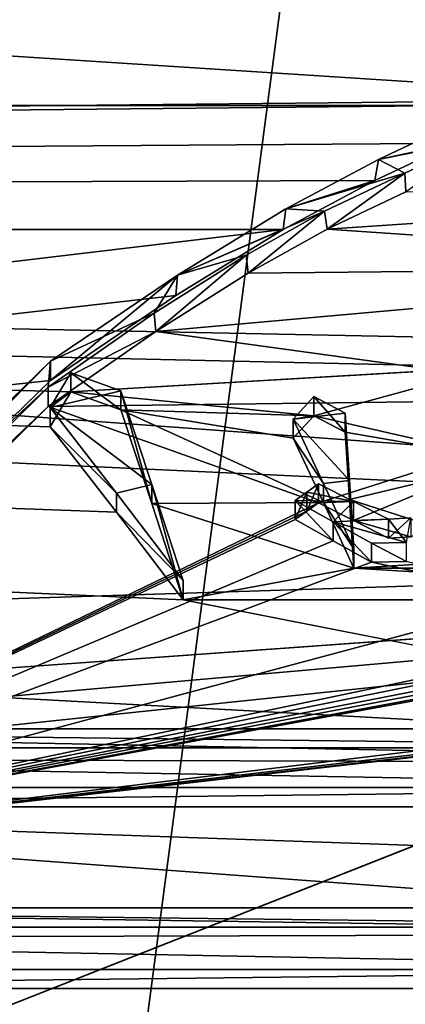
# Model space of a CAD drawing. Header units: millimetres. Extents: x -145 to 248, y -150 to 247.
# Tile 35 of 174: x -99.94 to -98.51, y 13.26 to 16.9. Entities that reach past the tile are written whole.
import ezdxf

# ---------------------------------------------------------------- set-up
doc = ezdxf.new("R2010")
doc.units = ezdxf.units.MM
doc.header["$LTSCALE"] = 65.185185
for name, color, linetype in [('471', 7, 'CONTINUOUS'), ('475', 7, 'CONTINUOUS'), ('476', 7, 'CONTINUOUS'), ('482', 7, 'CONTINUOUS'), ('582', 7, 'CONTINUOUS'), ('588', 7, 'CONTINUOUS'), ('590', 7, 'CONTINUOUS'), ('592', 7, 'CONTINUOUS'), ('707', 7, 'CONTINUOUS'), ('708', 7, 'CONTINUOUS'), ('711', 7, 'CONTINUOUS'), ('712', 7, 'CONTINUOUS'), ('714', 7, 'CONTINUOUS'), ('715', 7, 'CONTINUOUS'), ('717', 7, 'CONTINUOUS'), ('718', 7, 'CONTINUOUS'), ('719', 7, 'CONTINUOUS'), ('722', 7, 'CONTINUOUS'), ('724', 7, 'CONTINUOUS'), ('726', 7, 'CONTINUOUS'), ('728', 7, 'CONTINUOUS'), ('733', 7, 'CONTINUOUS'), ('734', 7, 'CONTINUOUS'), ('735', 7, 'CONTINUOUS'), ('742', 7, 'CONTINUOUS'), ('743', 7, 'CONTINUOUS'), ('744', 7, 'CONTINUOUS'), ('852', 7, 'CONTINUOUS'), ('925', 7, 'CONTINUOUS'), ('927', 7, 'CONTINUOUS'), ('928', 7, 'CONTINUOUS')]:
    doc.layers.add(name, color=color, linetype=linetype)

msp = doc.modelspace()

# ---------------------------------------------------------------- linework, layer by layer
at = {"layer": '471', "linetype": 'CONTINUOUS'}
msp.add_3dface([(-103.3612, 16.3769, -56.5), (-98.1554, 23.1601, -56.5), (-101.7107, 21.301, -57.0858), (-103.3612, 16.3769, -56.5)], dxfattribs=at)
at = {"layer": '475', "linetype": 'CONTINUOUS'}
msp.add_3dface([(-103.3612, 16.3769, -57), (-101.4342, 21.0806, -57.4393), (-98.1554, 23.1601, -57), (-103.3612, 16.3769, -57)], dxfattribs=at)
at = {"layer": '476', "linetype": 'CONTINUOUS'}
for points in [[(-98.1554, -23.1601, -57), (-103.3612, -16.3769, -57), (-98.1554, 23.1601, -57), (-98.1554, -23.1601, -57)], [(-103.3612, -16.3769, -57), (-103.3612, 16.3769, -57), (-98.1554, 23.1601, -57), (-103.3612, -16.3769, -57)]]:
    msp.add_3dface(points, dxfattribs=at)
at = {"layer": '482', "linetype": 'CONTINUOUS'}
for points in [[(-98.1554, 23.1601, -56.5), (-103.3612, 16.3769, -56.5), (-98.1554, -23.1601, -56.5), (-98.1554, 23.1601, -56.5)], [(-103.3612, 16.3769, -56.5), (-103.3612, -16.3769, -56.5), (-98.1554, -23.1601, -56.5), (-103.3612, 16.3769, -56.5)]]:
    msp.add_3dface(points, dxfattribs=at)
at = {"layer": '582', "color": 7, "linetype": 'CONTINUOUS', "true_color": 0xe0e8ed}
for points in [[(-93.55, 18.5), (-141.55, 17.1859, -6.848), (-93.55, 14.9668, -10.874), (-93.55, 18.5)], [(-141.55, 17.1859, -6.848), (-141.55, 13.4303, -12.7231), (-93.55, 14.9668, -10.874), (-141.55, 17.1859, -6.848)], [(-141.55, 13.4303, -12.7231), (-114.95, 13.4303, -12.7231), (-93.55, 14.9668, -10.874), (-141.55, 13.4303, -12.7231)], [(-114.95, 13.0815, -13.0815), (-114.95, 12.7231, -13.4303), (-93.55, 14.9668, -10.874), (-114.95, 13.0815, -13.0815)], [(-93.55, 14.9668, -10.874), (-114.95, 12.7231, -13.4303), (-93.55, 5.7167, -17.5946), (-93.55, 14.9668, -10.874)], [(-114.95, 13.4303, -12.7231), (-114.95, 13.0815, -13.0815), (-93.55, 14.9668, -10.874), (-114.95, 13.4303, -12.7231)]]:
    msp.add_3dface(points, dxfattribs=at)
at = {"layer": '588', "color": 7, "linetype": 'CONTINUOUS', "true_color": 0xe0e8ed}
for points in [[(-140.55, 20.5), (-99.2997, 20.4588, -1.2992), (-93.75, 16.5848, -12.0496), (-140.55, 20.5)], [(-140.55, 16.5849, -12.0496), (-140.55, 20.5), (-93.75, 16.5848, -12.0496), (-140.55, 16.5849, -12.0496)], [(-99.2997, 20.4588, -1.2992), (-97.8003, 20.4588, -1.2992), (-93.75, 16.5848, -12.0496), (-99.2997, 20.4588, -1.2992)], [(-140.55, 6.3349, -19.4967), (-140.55, 16.5849, -12.0496), (-93.75, 6.3348, -19.4967), (-140.55, 6.3349, -19.4967)], [(-93.75, 6.3348, -19.4967), (-140.55, 16.5849, -12.0496), (-102.55, 13.3201, -15.5828), (-93.75, 6.3348, -19.4967)], [(-140.55, 16.5849, -12.0496), (-93.75, 16.5848, -12.0496), (-98.05, 15.7202, -13.1577), (-140.55, 16.5849, -12.0496)], [(-102.55, 14.2101, -14.7758), (-140.55, 16.5849, -12.0496), (-96.55, 14.2101, -14.7758), (-102.55, 14.2101, -14.7758)], [(-96.55, 14.2101, -14.7758), (-140.55, 16.5849, -12.0496), (-99.3326, 14.7576, -14.2289), (-96.55, 14.2101, -14.7758)], [(-98.1887, 15.6178, -13.2791), (-140.55, 16.5849, -12.0496), (-98.05, 15.7202, -13.1577), (-98.1887, 15.6178, -13.2791)], [(-140.55, 16.5849, -12.0496), (-98.1887, 15.6178, -13.2791), (-99.747, 15.5258, -13.3865), (-140.55, 16.5849, -12.0496)], [(-99.8233, 15.3967, -13.5348), (-140.55, 16.5849, -12.0496), (-99.747, 15.5258, -13.3865), (-99.8233, 15.3967, -13.5348)], [(-140.55, 16.5849, -12.0496), (-99.8233, 15.3967, -13.5348), (-99.5781, 15.0812, -13.8855), (-140.55, 16.5849, -12.0496)], [(-99.3326, 14.7576, -14.2289), (-140.55, 16.5849, -12.0496), (-99.5781, 15.0812, -13.8855), (-99.3326, 14.7576, -14.2289)], [(-99.747, 15.5258, -13.3865), (-98.1887, 15.6178, -13.2791), (-98.8485, 15.4376, -13.4881), (-99.747, 15.5258, -13.3865)], [(-98.1887, 15.6178, -13.2791), (-98.1194, 15.2708, -13.6767), (-98.8485, 15.4376, -13.4881), (-98.1887, 15.6178, -13.2791)], [(-99.5626, 15.4594, -13.4632), (-99.747, 15.5258, -13.3865), (-98.8485, 15.4376, -13.4881), (-99.5626, 15.4594, -13.4632)], [(-99.4477, 15.1134, -13.8505), (-99.5626, 15.4594, -13.4632), (-98.8131, 15.1167, -13.8468), (-99.4477, 15.1134, -13.8505)], [(-98.9249, 15.3543, -13.5829), (-99.5626, 15.4594, -13.4632), (-98.8485, 15.4376, -13.4881), (-98.9249, 15.3543, -13.5829)], [(-99.5626, 15.4594, -13.4632), (-98.9249, 15.3543, -13.5829), (-98.8131, 15.1167, -13.8468), (-99.5626, 15.4594, -13.4632)], [(-98.8485, 15.4376, -13.4881), (-98.1194, 15.2708, -13.6767), (-98.7336, 15.3767, -13.5576), (-98.8485, 15.4376, -13.4881)], [(-98.7336, 15.3767, -13.5576), (-98.1194, 15.2708, -13.6767), (-98.7174, 15.1281, -13.8344), (-98.7336, 15.3767, -13.5576)], [(-98.1194, 15.2708, -13.6767), (-98.05, 14.9137, -14.0652), (-98.7174, 15.1281, -13.8344), (-98.1194, 15.2708, -13.6767)], [(-98.7012, 14.8746, -14.1066), (-99.4477, 15.1134, -13.8505), (-98.8131, 15.1167, -13.8468), (-98.7012, 14.8746, -14.1066)], [(-99.3326, 14.7576, -14.2289), (-99.4477, 15.1134, -13.8505), (-98.7012, 14.8746, -14.1066), (-99.3326, 14.7576, -14.2289)], [(-98.7174, 15.1281, -13.8344), (-98.05, 14.9137, -14.0652), (-98.7012, 14.8746, -14.1066), (-98.7174, 15.1281, -13.8344)], [(-98.05, 14.9137, -14.0652), (-97.3988, 14.8746, -14.1066), (-98.7012, 14.8746, -14.1066), (-98.05, 14.9137, -14.0652)], [(-96.7674, 14.7576, -14.2289), (-99.3326, 14.7576, -14.2289), (-98.7012, 14.8746, -14.1066), (-96.7674, 14.7576, -14.2289)], [(-97.3988, 14.8746, -14.1066), (-96.7674, 14.7576, -14.2289), (-98.7012, 14.8746, -14.1066), (-97.3988, 14.8746, -14.1066)], [(-96.55, 14.2101, -14.7758), (-99.3326, 14.7576, -14.2289), (-96.7674, 14.7576, -14.2289), (-96.55, 14.2101, -14.7758)], [(-96.25, 13.7713, -15.1856), (-96.55, 13.5473, -15.3858), (-102.55, 13.9923, -14.9822), (-96.25, 13.7713, -15.1856)], [(-102.55, 13.9923, -14.9822), (-96.55, 13.5473, -15.3858), (-102.55, 13.5473, -15.3858), (-102.55, 13.9923, -14.9822)], [(-96.55, 13.9923, -14.9822), (-96.25, 13.7713, -15.1856), (-102.55, 13.9923, -14.9822), (-96.55, 13.9923, -14.9822)], [(-96.55, 13.3201, -15.5828), (-93.75, 6.3348, -19.4967), (-102.55, 13.3201, -15.5828), (-96.55, 13.3201, -15.5828)]]:
    msp.add_3dface(points, dxfattribs=at)
at = {"layer": '590', "color": 7, "linetype": 'CONTINUOUS', "true_color": 0xe0e8ed}
for points in [[(-141.55, 18.5), (-93.55, 18.5), (-93.55, 14.9668, 10.874), (-141.55, 18.5)], [(-141.55, 18.5), (-93.55, 14.9668, 10.874), (-141.55, 17.1859, 6.848), (-141.55, 18.5)], [(-141.55, 17.1859, 6.848), (-93.55, 14.9668, 10.874), (-114.95, 13.4303, 12.7231), (-141.55, 17.1859, 6.848)], [(-93.55, 14.9668, 10.874), (-93.55, 5.7167, 17.5946), (-114.95, 13.4303, 12.7231), (-93.55, 14.9668, 10.874)], [(-114.95, 13.4303, 12.7231), (-93.55, 5.7167, 17.5946), (-114.95, 13.0815, 13.0815), (-114.95, 13.4303, 12.7231)]]:
    msp.add_3dface(points, dxfattribs=at)
at = {"layer": '592', "color": 7, "linetype": 'CONTINUOUS', "true_color": 0xe0e8ed}
for points in [[(-97.8003, 20.4588, 1.2992), (-140.55, 19.3865, 6.6642), (-97.4917, 16.6077, 12.0181), (-97.8003, 20.4588, 1.2992)], [(-140.55, 19.3865, 6.6642), (-140.55, 16.1671, 12.6046), (-97.4917, 16.6077, 12.0181), (-140.55, 19.3865, 6.6642)], [(-97.4917, 16.6077, 12.0181), (-140.55, 16.1671, 12.6046), (-97.8673, 16.5883, 12.0449), (-97.4917, 16.6077, 12.0181)], [(-97.8673, 16.5883, 12.0449), (-140.55, 16.1671, 12.6046), (-98.3345, 16.4442, 12.2409), (-97.8673, 16.5883, 12.0449)], [(-98.3345, 16.4442, 12.2409), (-140.55, 16.1671, 12.6046), (-98.624, 16.3067, 12.4234), (-98.3345, 16.4442, 12.2409)], [(-98.624, 16.3067, 12.4234), (-140.55, 16.1671, 12.6046), (-98.963, 16.1257, 12.6574), (-98.624, 16.3067, 12.4234)], [(-98.5091, 16.265, 12.478), (-98.7992, 16.1272, 12.6556), (-96.8461, 16.258, 12.487), (-98.5091, 16.265, 12.478)], [(-96.8461, 16.258, 12.487), (-98.7992, 16.1272, 12.6556), (-96.754, 15.9876, 12.8315), (-96.8461, 16.258, 12.487)], [(-140.55, 16.1671, 12.6046), (-140.55, 11.1914, 17.1756), (-98.963, 16.1257, 12.6574), (-140.55, 16.1671, 12.6046)], [(-98.963, 16.1257, 12.6574), (-140.55, 11.1914, 17.1756), (-99.3597, 15.8824, 12.9615), (-98.963, 16.1257, 12.6574)], [(-98.7992, 16.1272, 12.6556), (-99.0913, 15.965, 12.8596), (-96.754, 15.9876, 12.8315), (-98.7992, 16.1272, 12.6556)], [(-99.0913, 15.965, 12.8596), (-99.4335, 15.7488, 13.1234), (-96.754, 15.9876, 12.8315), (-99.0913, 15.965, 12.8596)], [(-96.754, 15.9876, 12.8315), (-99.4335, 15.7488, 13.1234), (-97.6201, 15.4999, 13.4165), (-96.754, 15.9876, 12.8315)], [(-99.3597, 15.8824, 12.9615), (-140.55, 11.1914, 17.1756), (-99.8227, 15.568, 13.3375), (-99.3597, 15.8824, 12.9615)], [(-99.4335, 15.7488, 13.1234), (-99.8311, 15.4722, 13.4485), (-97.6201, 15.4999, 13.4165), (-99.4335, 15.7488, 13.1234)], [(-99.8227, 15.568, 13.3375), (-140.55, 11.1914, 17.1756), (-101.5279, 13.9079, 15.0605), (-99.8227, 15.568, 13.3375)], [(-99.8311, 15.4722, 13.4485), (-101.4874, 13.8314, 15.1309), (-98.8316, 15.1157, 13.8479), (-99.8311, 15.4722, 13.4485)], [(-97.6201, 15.4999, 13.4165), (-99.8311, 15.4722, 13.4485), (-98.8316, 15.1157, 13.8479), (-97.6201, 15.4999, 13.4165)], [(-98.7022, 15.0504, 13.9189), (-97.6201, 15.4999, 13.4165), (-98.8316, 15.1157, 13.8479), (-98.7022, 15.0504, 13.9189)], [(-98.4901, 14.99, 13.984), (-97.6201, 15.4999, 13.4165), (-98.7022, 15.0504, 13.9189), (-98.4901, 14.99, 13.984)], [(-98.8316, 15.1157, 13.8479), (-101.4874, 13.8314, 15.1309), (-98.8749, 15.0848, 13.8816), (-98.8316, 15.1157, 13.8479)], [(-98.8749, 15.0848, 13.8816), (-101.4874, 13.8314, 15.1309), (-98.9183, 15.0538, 13.9152), (-98.8749, 15.0848, 13.8816)], [(-98.9183, 15.0538, 13.9152), (-101.4874, 13.8314, 15.1309), (-98.7772, 14.9751, 13.9999), (-98.9183, 15.0538, 13.9152)], [(-98.5729, 14.9846, 13.9897), (-98.4901, 14.99, 13.984), (-98.7022, 15.0504, 13.9189), (-98.5729, 14.9846, 13.9897)], [(-101.4874, 13.8314, 15.1309), (-98.6361, 14.8959, 14.0841), (-98.7772, 14.9751, 13.9999), (-101.4874, 13.8314, 15.1309)], [(-98.0046, 14.7647, 14.2216), (-98.6361, 14.8959, 14.0841), (-101.4874, 13.8314, 15.1309), (-98.0046, 14.7647, 14.2216)], [(-98.6361, 14.8959, 14.0841), (-98.0046, 14.7647, 14.2216), (-98.5068, 14.8989, 14.0809), (-98.6361, 14.8959, 14.0841)], [(-97.9857, 14.5646, 14.4264), (-98.0046, 14.7647, 14.2216), (-101.4874, 13.8314, 15.1309), (-97.9857, 14.5646, 14.4264)], [(-97.9779, 14.5415, 14.4497), (-97.9857, 14.5646, 14.4264), (-101.4874, 13.8314, 15.1309), (-97.9779, 14.5415, 14.4497)], [(-97.97, 14.5184, 14.4729), (-97.9779, 14.5415, 14.4497), (-101.4874, 13.8314, 15.1309), (-97.97, 14.5184, 14.4729)], [(-97.9516, 14.5042, 14.4872), (-97.97, 14.5184, 14.4729), (-101.4874, 13.8314, 15.1309), (-97.9516, 14.5042, 14.4872)], [(-97.9182, 14.4939, 14.4975), (-97.9516, 14.5042, 14.4872), (-101.4874, 13.8314, 15.1309), (-97.9182, 14.4939, 14.4975)], [(-97.8831, 14.493, 14.4984), (-97.9182, 14.4939, 14.4975), (-101.4874, 13.8314, 15.1309), (-97.8831, 14.493, 14.4984)], [(-97.4057, 14.3289, 14.6606), (-97.8831, 14.493, 14.4984), (-101.4874, 13.8314, 15.1309), (-97.4057, 14.3289, 14.6606)], [(-93.75, 6.3348, 19.4967), (-97.2744, 14.3221, 14.6672), (-103.1317, 12.0129, 16.6115), (-93.75, 6.3348, 19.4967)], [(-97.2744, 14.3221, 14.6672), (-97.3126, 14.3092, 14.6798), (-103.1317, 12.0129, 16.6115), (-97.2744, 14.3221, 14.6672)], [(-103.1317, 12.0129, 16.6115), (-97.3126, 14.3092, 14.6798), (-101.4874, 13.8314, 15.1309), (-103.1317, 12.0129, 16.6115)], [(-97.3828, 14.3141, 14.675), (-97.4057, 14.3289, 14.6606), (-101.4874, 13.8314, 15.1309), (-97.3828, 14.3141, 14.675)], [(-97.3515, 14.3069, 14.682), (-97.3828, 14.3141, 14.675), (-101.4874, 13.8314, 15.1309), (-97.3515, 14.3069, 14.682)], [(-97.3126, 14.3092, 14.6798), (-97.3515, 14.3069, 14.682), (-101.4874, 13.8314, 15.1309), (-97.3126, 14.3092, 14.6798)]]:
    msp.add_3dface(points, dxfattribs=at)
at = {"layer": '707', "color": 7, "linetype": 'CONTINUOUS', "true_color": 0xe0e8ed}
for points in [[(-98.9183, 15.0538, 13.9152), (-98.7772, 14.9751, 13.9999), (-98.9183, 15.1246, 13.986), (-98.9183, 15.0538, 13.9152)], [(-98.9183, 15.1246, 13.986), (-98.7772, 14.9751, 13.9999), (-98.7772, 15.0458, 14.0706), (-98.9183, 15.1246, 13.986)], [(-98.7772, 14.9751, 13.9999), (-98.6361, 14.8959, 14.0841), (-98.7772, 15.0458, 14.0706), (-98.7772, 14.9751, 13.9999)], [(-98.7772, 15.0458, 14.0706), (-98.6361, 14.8959, 14.0841), (-98.6361, 14.9667, 14.1548), (-98.7772, 15.0458, 14.0706)]]:
    msp.add_3dface(points, dxfattribs=at)
at = {"layer": '708', "color": 7, "linetype": 'CONTINUOUS', "true_color": 0xe0e8ed}
for points in [[(-98.6361, 14.9667, 14.1548), (-98.5068, 14.8989, 14.0809), (-98.5068, 14.9696, 14.1517), (-98.6361, 14.9667, 14.1548)], [(-98.6361, 14.8959, 14.0841), (-98.5068, 14.8989, 14.0809), (-98.6361, 14.9667, 14.1548), (-98.6361, 14.8959, 14.0841)]]:
    msp.add_3dface(points, dxfattribs=at)
at = {"layer": '711', "color": 7, "linetype": 'CONTINUOUS', "true_color": 0xe0e8ed}
for points in [[(-98.3174, 16.5229, 12.3026), (-98.3345, 16.4442, 12.2409), (-98.6101, 16.3852, 12.4855), (-98.3174, 16.5229, 12.3026)], [(-98.3345, 16.4442, 12.2409), (-98.624, 16.3067, 12.4234), (-98.6101, 16.3852, 12.4855), (-98.3345, 16.4442, 12.2409)], [(-98.6101, 16.3852, 12.4855), (-98.624, 16.3067, 12.4234), (-98.9523, 16.203, 12.721), (-98.6101, 16.3852, 12.4855)], [(-98.624, 16.3067, 12.4234), (-98.963, 16.1257, 12.6574), (-98.9523, 16.203, 12.721), (-98.624, 16.3067, 12.4234)], [(-98.9523, 16.203, 12.721), (-98.963, 16.1257, 12.6574), (-99.3536, 15.9574, 13.0277), (-98.9523, 16.203, 12.721)], [(-98.963, 16.1257, 12.6574), (-99.3597, 15.8824, 12.9615), (-99.3536, 15.9574, 13.0277), (-98.963, 16.1257, 12.6574)], [(-99.3597, 15.8824, 12.9615), (-99.8227, 15.568, 13.3375), (-99.3536, 15.9574, 13.0277), (-99.3597, 15.8824, 12.9615)], [(-99.3536, 15.9574, 13.0277), (-99.8227, 15.568, 13.3375), (-99.8227, 15.6389, 13.4084), (-99.3536, 15.9574, 13.0277)]]:
    msp.add_3dface(points, dxfattribs=at)
at = {"layer": '712', "color": 7, "linetype": 'CONTINUOUS', "true_color": 0xe0e8ed}
for points in [[(-99.8227, 15.568, 13.3375), (-101.5279, 13.9079, 15.0605), (-99.8227, 15.6389, 13.4084), (-99.8227, 15.568, 13.3375)], [(-99.8227, 15.6389, 13.4084), (-101.5279, 13.9079, 15.0605), (-101.5278, 13.9787, 15.1312), (-99.8227, 15.6389, 13.4084)]]:
    msp.add_3dface(points, dxfattribs=at)
at = {"layer": '714', "color": 7, "linetype": 'CONTINUOUS', "true_color": 0xe0e8ed}
for points in [[(-101.4873, 13.9022, 15.2016), (-99.8311, 15.4722, 13.4485), (-99.8311, 15.543, 13.5194), (-101.4873, 13.9022, 15.2016)], [(-101.4874, 13.8314, 15.1309), (-99.8311, 15.4722, 13.4485), (-101.4873, 13.9022, 15.2016), (-101.4874, 13.8314, 15.1309)]]:
    msp.add_3dface(points, dxfattribs=at)
at = {"layer": '715', "color": 7, "linetype": 'CONTINUOUS', "true_color": 0xe0e8ed}
for points in [[(-98.5127, 16.3345, 12.5516), (-98.5091, 16.265, 12.478), (-98.2566, 16.4563, 12.3916), (-98.5127, 16.3345, 12.5516)], [(-98.809, 16.1934, 12.7332), (-98.7992, 16.1272, 12.6556), (-98.5127, 16.3345, 12.5516), (-98.809, 16.1934, 12.7332)], [(-98.7992, 16.1272, 12.6556), (-98.5091, 16.265, 12.478), (-98.5127, 16.3345, 12.5516), (-98.7992, 16.1272, 12.6556)], [(-99.0997, 16.0311, 12.9369), (-99.0913, 15.965, 12.8596), (-98.809, 16.1934, 12.7332), (-99.0997, 16.0311, 12.9369)], [(-99.0913, 15.965, 12.8596), (-98.7992, 16.1272, 12.6556), (-98.809, 16.1934, 12.7332), (-99.0913, 15.965, 12.8596)], [(-99.4387, 15.8164, 13.1985), (-99.4335, 15.7488, 13.1234), (-99.0997, 16.0311, 12.9369), (-99.4387, 15.8164, 13.1985)], [(-99.4335, 15.7488, 13.1234), (-99.0913, 15.965, 12.8596), (-99.0997, 16.0311, 12.9369), (-99.4335, 15.7488, 13.1234)], [(-99.8311, 15.543, 13.5194), (-99.4335, 15.7488, 13.1234), (-99.4387, 15.8164, 13.1985), (-99.8311, 15.543, 13.5194)], [(-99.8311, 15.4722, 13.4485), (-99.4335, 15.7488, 13.1234), (-99.8311, 15.543, 13.5194), (-99.8311, 15.4722, 13.4485)]]:
    msp.add_3dface(points, dxfattribs=at)
at = {"layer": '717', "color": 7, "linetype": 'CONTINUOUS', "true_color": 0xe0e8ed}
for points in [[(-98.4901, 14.99, 13.984), (-98.5729, 14.9846, 13.9897), (-98.4901, 15.0607, 14.0547), (-98.4901, 14.99, 13.984)], [(-98.4901, 15.0607, 14.0547), (-98.5729, 14.9846, 13.9897), (-98.5729, 15.0554, 14.0604), (-98.4901, 15.0607, 14.0547)]]:
    msp.add_3dface(points, dxfattribs=at)
at = {"layer": '718', "color": 7, "linetype": 'CONTINUOUS', "true_color": 0xe0e8ed}
for points in [[(-98.7022, 15.1211, 13.9897), (-98.8316, 15.1157, 13.8479), (-98.8316, 15.1865, 13.9187), (-98.7022, 15.1211, 13.9897)], [(-98.7022, 15.0504, 13.9189), (-98.8316, 15.1157, 13.8479), (-98.7022, 15.1211, 13.9897), (-98.7022, 15.0504, 13.9189)], [(-98.5729, 15.0554, 14.0604), (-98.7022, 15.0504, 13.9189), (-98.7022, 15.1211, 13.9897), (-98.5729, 15.0554, 14.0604)], [(-98.5729, 14.9846, 13.9897), (-98.7022, 15.0504, 13.9189), (-98.5729, 15.0554, 14.0604), (-98.5729, 14.9846, 13.9897)]]:
    msp.add_3dface(points, dxfattribs=at)
at = {"layer": '719', "color": 7, "linetype": 'CONTINUOUS', "true_color": 0xe0e8ed}
for points in [[(-98.8316, 15.1157, 13.8479), (-98.8749, 15.0848, 13.8816), (-98.8316, 15.1865, 13.9187), (-98.8316, 15.1157, 13.8479)], [(-98.8316, 15.1865, 13.9187), (-98.8749, 15.0848, 13.8816), (-98.8749, 15.1556, 13.9524), (-98.8316, 15.1865, 13.9187)], [(-98.8749, 15.0848, 13.8816), (-98.9183, 15.0538, 13.9152), (-98.8749, 15.1556, 13.9524), (-98.8749, 15.0848, 13.8816)], [(-98.9183, 15.0538, 13.9152), (-98.9183, 15.1246, 13.986), (-98.8749, 15.1556, 13.9524), (-98.9183, 15.0538, 13.9152)]]:
    msp.add_3dface(points, dxfattribs=at)
at = {"layer": '722', "color": 7, "linetype": 'CONTINUOUS', "true_color": 0xe0e8ed}
for points in [[(-102.55, 13.5473, -15.3858), (-96.55, 13.5473, -15.3858), (-102.55, 13.6181, -15.4566), (-102.55, 13.5473, -15.3858)], [(-102.55, 13.6181, -15.4566), (-96.55, 13.5473, -15.3858), (-96.55, 13.6181, -15.4566), (-102.55, 13.6181, -15.4566)]]:
    msp.add_3dface(points, dxfattribs=at)
at = {"layer": '724', "color": 7, "linetype": 'CONTINUOUS', "true_color": 0xe0e8ed}
for points in [[(-96.55, 13.9923, -14.9822), (-102.55, 13.9923, -14.9822), (-96.55, 14.063, -15.053), (-96.55, 13.9923, -14.9822)], [(-96.55, 14.063, -15.053), (-102.55, 13.9923, -14.9822), (-102.55, 14.063, -15.053), (-96.55, 14.063, -15.053)]]:
    msp.add_3dface(points, dxfattribs=at)
at = {"layer": '726', "color": 7, "linetype": 'CONTINUOUS', "true_color": 0xe0e8ed}
for points in [[(-102.55, 14.2101, -14.7758), (-96.55, 14.2101, -14.7758), (-102.55, 14.2808, -14.8465), (-102.55, 14.2101, -14.7758)], [(-102.55, 14.2808, -14.8465), (-96.55, 14.2101, -14.7758), (-96.55, 14.2808, -14.8465), (-102.55, 14.2808, -14.8465)]]:
    msp.add_3dface(points, dxfattribs=at)
at = {"layer": '728', "color": 7, "linetype": 'CONTINUOUS', "true_color": 0xe0e8ed}
for points in [[(-96.55, 13.3201, -15.5828), (-102.55, 13.3201, -15.5828), (-96.55, 13.391, -15.6538), (-96.55, 13.3201, -15.5828)], [(-96.55, 13.391, -15.6538), (-102.55, 13.3201, -15.5828), (-102.55, 13.391, -15.6538), (-96.55, 13.391, -15.6538)]]:
    msp.add_3dface(points, dxfattribs=at)
at = {"layer": '733', "color": 7, "linetype": 'CONTINUOUS', "true_color": 0xe0e8ed}
for points in [[(-99.5781, 15.152, -13.9563), (-99.8233, 15.3967, -13.5348), (-99.8233, 15.4676, -13.6057), (-99.5781, 15.152, -13.9563)], [(-99.5781, 15.0812, -13.8855), (-99.8233, 15.3967, -13.5348), (-99.5781, 15.152, -13.9563), (-99.5781, 15.0812, -13.8855)], [(-99.3326, 14.8284, -14.2997), (-99.5781, 15.0812, -13.8855), (-99.5781, 15.152, -13.9563), (-99.3326, 14.8284, -14.2997)], [(-99.3326, 14.7576, -14.2289), (-99.5781, 15.0812, -13.8855), (-99.3326, 14.8284, -14.2997), (-99.3326, 14.7576, -14.2289)]]:
    msp.add_3dface(points, dxfattribs=at)
at = {"layer": '734', "color": 7, "linetype": 'CONTINUOUS', "true_color": 0xe0e8ed}
for points in [[(-99.8233, 15.4676, -13.6057), (-99.747, 15.5258, -13.3865), (-99.747, 15.5967, -13.4574), (-99.8233, 15.4676, -13.6057)], [(-99.747, 15.5258, -13.3865), (-99.5626, 15.4594, -13.4632), (-99.747, 15.5967, -13.4574), (-99.747, 15.5258, -13.3865)], [(-99.747, 15.5967, -13.4574), (-99.5626, 15.4594, -13.4632), (-99.5626, 15.5302, -13.5341), (-99.747, 15.5967, -13.4574)], [(-99.8233, 15.3967, -13.5348), (-99.747, 15.5258, -13.3865), (-99.8233, 15.4676, -13.6057), (-99.8233, 15.3967, -13.5348)]]:
    msp.add_3dface(points, dxfattribs=at)
at = {"layer": '735', "color": 7, "linetype": 'CONTINUOUS', "true_color": 0xe0e8ed}
for points in [[(-99.5626, 15.4594, -13.4632), (-99.4477, 15.1134, -13.8505), (-99.5626, 15.5302, -13.5341), (-99.5626, 15.4594, -13.4632)], [(-99.5626, 15.5302, -13.5341), (-99.4477, 15.1134, -13.8505), (-99.4477, 15.1841, -13.9213), (-99.5626, 15.5302, -13.5341)], [(-99.4477, 15.1134, -13.8505), (-99.3326, 14.7576, -14.2289), (-99.4477, 15.1841, -13.9213), (-99.4477, 15.1134, -13.8505)], [(-99.3326, 14.7576, -14.2289), (-99.3326, 14.8284, -14.2997), (-99.4477, 15.1841, -13.9213), (-99.3326, 14.7576, -14.2289)]]:
    msp.add_3dface(points, dxfattribs=at)
at = {"layer": '742', "color": 7, "linetype": 'CONTINUOUS', "true_color": 0xe0e8ed}
for points in [[(-98.8131, 15.1875, -13.9176), (-98.9249, 15.3543, -13.5829), (-98.9249, 15.4252, -13.6537), (-98.8131, 15.1875, -13.9176)], [(-98.8131, 15.1167, -13.8468), (-98.9249, 15.3543, -13.5829), (-98.8131, 15.1875, -13.9176), (-98.8131, 15.1167, -13.8468)], [(-98.7012, 14.9453, -14.1774), (-98.8131, 15.1167, -13.8468), (-98.8131, 15.1875, -13.9176), (-98.7012, 14.9453, -14.1774)], [(-98.7012, 14.8746, -14.1066), (-98.8131, 15.1167, -13.8468), (-98.7012, 14.9453, -14.1774), (-98.7012, 14.8746, -14.1066)]]:
    msp.add_3dface(points, dxfattribs=at)
at = {"layer": '743', "color": 7, "linetype": 'CONTINUOUS', "true_color": 0xe0e8ed}
for points in [[(-98.9249, 15.4252, -13.6537), (-98.8485, 15.4376, -13.4881), (-98.8485, 15.5085, -13.559), (-98.9249, 15.4252, -13.6537)], [(-98.8485, 15.4376, -13.4881), (-98.7336, 15.3767, -13.5576), (-98.8485, 15.5085, -13.559), (-98.8485, 15.4376, -13.4881)], [(-98.8485, 15.5085, -13.559), (-98.7336, 15.3767, -13.5576), (-98.7336, 15.4475, -13.6284), (-98.8485, 15.5085, -13.559)], [(-98.9249, 15.3543, -13.5829), (-98.8485, 15.4376, -13.4881), (-98.9249, 15.4252, -13.6537), (-98.9249, 15.3543, -13.5829)]]:
    msp.add_3dface(points, dxfattribs=at)
at = {"layer": '744', "color": 7, "linetype": 'CONTINUOUS', "true_color": 0xe0e8ed}
for points in [[(-98.7336, 15.3767, -13.5576), (-98.7174, 15.1281, -13.8344), (-98.7336, 15.4475, -13.6284), (-98.7336, 15.3767, -13.5576)], [(-98.7336, 15.4475, -13.6284), (-98.7174, 15.1281, -13.8344), (-98.7174, 15.1989, -13.9052), (-98.7336, 15.4475, -13.6284)], [(-98.7174, 15.1281, -13.8344), (-98.7012, 14.8746, -14.1066), (-98.7174, 15.1989, -13.9052), (-98.7174, 15.1281, -13.8344)], [(-98.7012, 14.8746, -14.1066), (-98.7012, 14.9453, -14.1774), (-98.7174, 15.1989, -13.9052), (-98.7012, 14.8746, -14.1066)]]:
    msp.add_3dface(points, dxfattribs=at)
at = {"layer": '852', "color": 7, "linetype": 'CONTINUOUS', "true_color": 0xe0e8ed}
for points in [[(-98.3174, 16.5229, 12.3026), (-98.6101, 16.3852, 12.4855), (-98.2566, 16.4563, 12.3916), (-98.3174, 16.5229, 12.3026)], [(-98.6101, 16.3852, 12.4855), (-98.5127, 16.3345, 12.5516), (-98.2566, 16.4563, 12.3916), (-98.6101, 16.3852, 12.4855)], [(-98.6101, 16.3852, 12.4855), (-98.9523, 16.203, 12.721), (-98.5127, 16.3345, 12.5516), (-98.6101, 16.3852, 12.4855)], [(-98.9523, 16.203, 12.721), (-98.809, 16.1934, 12.7332), (-98.5127, 16.3345, 12.5516), (-98.9523, 16.203, 12.721)], [(-98.9523, 16.203, 12.721), (-99.3536, 15.9574, 13.0277), (-98.809, 16.1934, 12.7332), (-98.9523, 16.203, 12.721)], [(-99.3536, 15.9574, 13.0277), (-99.0997, 16.0311, 12.9369), (-98.809, 16.1934, 12.7332), (-99.3536, 15.9574, 13.0277)], [(-99.3536, 15.9574, 13.0277), (-99.4387, 15.8164, 13.1985), (-99.0997, 16.0311, 12.9369), (-99.3536, 15.9574, 13.0277)], [(-99.3536, 15.9574, 13.0277), (-99.8227, 15.6389, 13.4084), (-99.4387, 15.8164, 13.1985), (-99.3536, 15.9574, 13.0277)], [(-99.8227, 15.6389, 13.4084), (-99.8311, 15.543, 13.5194), (-99.4387, 15.8164, 13.1985), (-99.8227, 15.6389, 13.4084)], [(-99.8227, 15.6389, 13.4084), (-101.5278, 13.9787, 15.1312), (-99.8311, 15.543, 13.5194), (-99.8227, 15.6389, 13.4084)], [(-101.5278, 13.9787, 15.1312), (-101.4873, 13.9022, 15.2016), (-99.8311, 15.543, 13.5194), (-101.5278, 13.9787, 15.1312)], [(-98.7022, 15.1211, 13.9897), (-98.8316, 15.1865, 13.9187), (-98.8749, 15.1556, 13.9524), (-98.7022, 15.1211, 13.9897)], [(-98.9183, 15.1246, 13.986), (-98.7022, 15.1211, 13.9897), (-98.8749, 15.1556, 13.9524), (-98.9183, 15.1246, 13.986)], [(-98.9183, 15.1246, 13.986), (-98.7772, 15.0458, 14.0706), (-98.7022, 15.1211, 13.9897), (-98.9183, 15.1246, 13.986)], [(-98.7772, 15.0458, 14.0706), (-98.5729, 15.0554, 14.0604), (-98.7022, 15.1211, 13.9897), (-98.7772, 15.0458, 14.0706)], [(-98.7772, 15.0458, 14.0706), (-98.5068, 14.9696, 14.1517), (-98.5729, 15.0554, 14.0604), (-98.7772, 15.0458, 14.0706)], [(-98.7772, 15.0458, 14.0706), (-98.6361, 14.9667, 14.1548), (-98.5068, 14.9696, 14.1517), (-98.7772, 15.0458, 14.0706)], [(-98.5068, 14.9696, 14.1517), (-98.4901, 15.0607, 14.0547), (-98.5729, 15.0554, 14.0604), (-98.5068, 14.9696, 14.1517)]]:
    msp.add_3dface(points, dxfattribs=at)
at = {"layer": '925', "color": 7, "linetype": 'CONTINUOUS', "true_color": 0xe0e8ed}
for points in [[(-99.8233, 15.4676, -13.6057), (-99.747, 15.5967, -13.4574), (-99.5626, 15.5302, -13.5341), (-99.8233, 15.4676, -13.6057)], [(-99.8233, 15.4676, -13.6057), (-99.5626, 15.5302, -13.5341), (-99.4477, 15.1841, -13.9213), (-99.8233, 15.4676, -13.6057)], [(-99.5781, 15.152, -13.9563), (-99.8233, 15.4676, -13.6057), (-99.4477, 15.1841, -13.9213), (-99.5781, 15.152, -13.9563)], [(-99.3326, 14.8284, -14.2997), (-99.5781, 15.152, -13.9563), (-99.4477, 15.1841, -13.9213), (-99.3326, 14.8284, -14.2997)]]:
    msp.add_3dface(points, dxfattribs=at)
at = {"layer": '927', "color": 7, "linetype": 'CONTINUOUS', "true_color": 0xe0e8ed}
for points in [[(-98.9249, 15.4252, -13.6537), (-98.8485, 15.5085, -13.559), (-98.7336, 15.4475, -13.6284), (-98.9249, 15.4252, -13.6537)], [(-98.9249, 15.4252, -13.6537), (-98.7336, 15.4475, -13.6284), (-98.7174, 15.1989, -13.9052), (-98.9249, 15.4252, -13.6537)], [(-98.8131, 15.1875, -13.9176), (-98.9249, 15.4252, -13.6537), (-98.7174, 15.1989, -13.9052), (-98.8131, 15.1875, -13.9176)], [(-98.7012, 14.9453, -14.1774), (-98.8131, 15.1875, -13.9176), (-98.7174, 15.1989, -13.9052), (-98.7012, 14.9453, -14.1774)]]:
    msp.add_3dface(points, dxfattribs=at)
at = {"layer": '928', "color": 7, "linetype": 'CONTINUOUS', "true_color": 0xe0e8ed}
for points in [[(-102.55, 14.1723, -14.9501), (-102.55, 14.2808, -14.8465), (-96.1258, 14.1536, -14.9678), (-102.55, 14.1723, -14.9501)], [(-102.55, 14.2808, -14.8465), (-96.55, 14.2808, -14.8465), (-96.1258, 14.1536, -14.9678), (-102.55, 14.2808, -14.8465)], [(-96.55, 14.063, -15.053), (-102.55, 14.063, -15.053), (-102.55, 14.1723, -14.9501), (-96.55, 14.063, -15.053)], [(-96.55, 14.063, -15.053), (-102.55, 14.1723, -14.9501), (-96.1258, 14.1536, -14.9678), (-96.55, 14.063, -15.053)], [(-102.55, 13.6181, -15.4566), (-96.55, 13.6181, -15.4566), (-96.1261, 13.5242, -15.5389), (-102.55, 13.6181, -15.4566)], [(-102.55, 13.6181, -15.4566), (-96.1261, 13.5242, -15.5389), (-102.55, 13.5049, -15.5556), (-102.55, 13.6181, -15.4566)], [(-96.1261, 13.5242, -15.5389), (-96.55, 13.391, -15.6538), (-102.55, 13.5049, -15.5556), (-96.1261, 13.5242, -15.5389)], [(-96.55, 13.391, -15.6538), (-102.55, 13.391, -15.6538), (-102.55, 13.5049, -15.5556), (-96.55, 13.391, -15.6538)]]:
    msp.add_3dface(points, dxfattribs=at)

doc.saveas('drawing.dxf')
